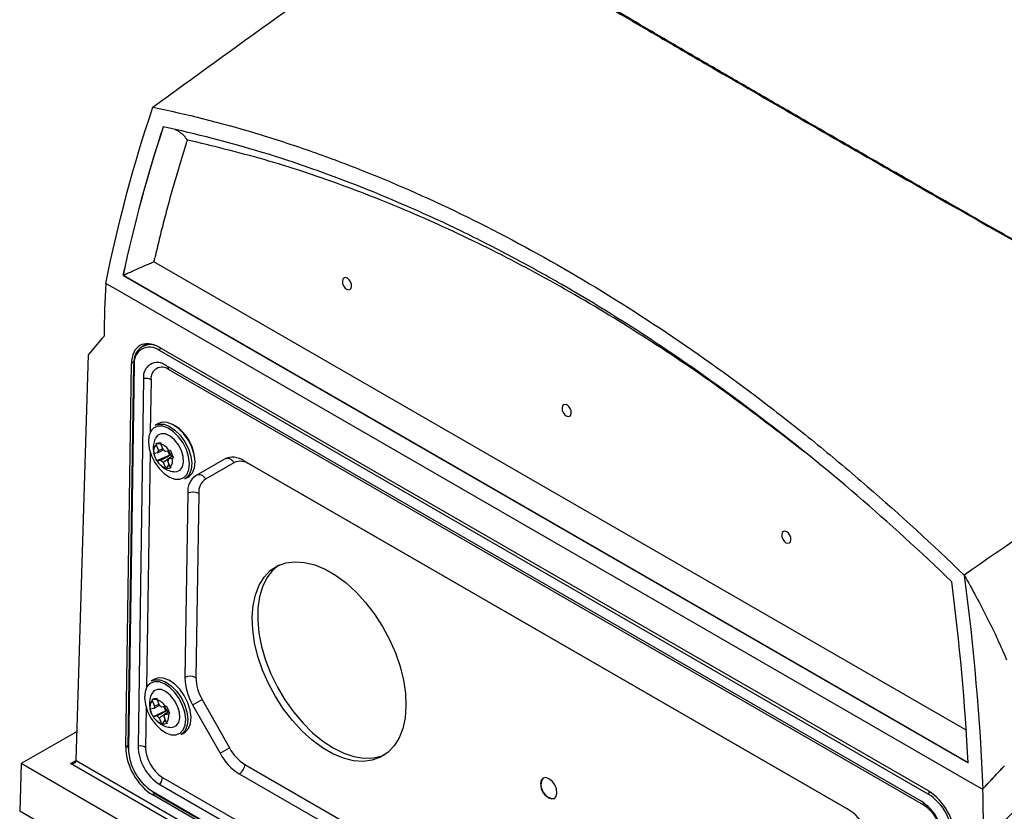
# Model space of a CAD drawing. Header units: millimetres. Extents: x -3.03 to 0.78, y -0.23 to 0.59.
# Tile 78 of 165: x 0.47 to 0.6, y -0.12 to -0.02. Entities that reach past the tile are written whole.
import ezdxf

# ---------------------------------------------------------------- set-up
doc = ezdxf.new("R2010")
doc.units = ezdxf.units.MM

msp = doc.modelspace()

# ---------------------------------------------------------------- linework, layer by layer
at = {"color": 7, "linetype": 'Continuous', "lineweight": 25}
for p, q in [((0.594491, -0.107179), (0.489836, -0.046763)), ((0.485882, -0.048514), (0.485851, -0.048529)), ((0.485851, -0.048529), (0.594646, -0.111335)), ((0.594676, -0.11132), (0.485882, -0.048514)), ((0.483633, -0.04956), (0.48466, -0.050153)), ((0.483638, -0.049514), (0.483643, -0.049517)), ((0.48466, -0.050153), (0.595516, -0.114149)), ((0.483163, -0.056635), (0.4814, -0.058724)), ((0.483163, -0.056635), (0.483409, -0.056344)), ((0.488907, -0.057332), (0.488301, -0.057687)), ((0.589521, -0.115358), (0.490526, -0.05821)), ((0.589527, -0.114958), (0.490532, -0.05781)), ((0.479818, -0.111034), (0.4814, -0.058724)), ((0.486194, -0.109307), (0.486935, -0.059887)), ((0.487214, -0.059978), (0.486473, -0.10939)), ((0.487287, -0.06008), (0.486547, -0.109492)), ((0.58862, -0.116281), (0.491384, -0.060148)), ((0.588963, -0.116797), (0.491727, -0.060664)), ((0.4885, -0.061813), (0.48779, -0.109177)), ((0.490404, -0.067605), (0.48998, -0.067841)), ((0.4901, -0.070351), (0.490401, -0.071088)), ((0.490114, -0.070176), (0.490721, -0.070217)), ((0.490401, -0.071088), (0.490965, -0.070847)), ((0.49102, -0.070982), (0.490719, -0.070244)), ((0.490332, -0.0714), (0.489847, -0.071483)), ((0.490211, -0.0724), (0.491815, -0.07169)), ((0.491049, -0.071018), (0.490332, -0.0714)), ((0.491804, -0.071146), (0.491319, -0.071229)), ((0.491607, -0.07118), (0.491815, -0.07169)), ((0.492194, -0.071882), (0.491703, -0.07217)), ((0.491703, -0.07217), (0.492188, -0.072087)), ((0.491999, -0.071659), (0.491815, -0.07169)), ((0.498907, -0.072187), (0.495259, -0.074293)), ((0.490231, -0.072424), (0.490716, -0.07234)), ((0.491014, -0.072588), (0.491315, -0.073326)), ((0.491441, -0.073423), (0.491787, -0.072859)), ((0.491934, -0.073219), (0.491633, -0.072482)), ((0.500105, -0.072664), (0.496457, -0.07477)), ((0.579081, -0.117254), (0.501425, -0.072424)), ((0.493825, -0.074742), (0.494249, -0.074506)), ((0.49418, -0.076607), (0.493824, -0.100343)), ((0.495594, -0.076621), (0.495238, -0.100358)), ((0.489911, -0.100546), (0.489487, -0.100783)), ((0.489607, -0.103292), (0.489908, -0.10403)), ((0.489621, -0.103117), (0.490228, -0.103159)), ((0.489908, -0.10403), (0.49047, -0.103789)), ((0.490527, -0.103923), (0.490226, -0.103186)), ((0.494816, -0.103853), (0.498339, -0.110099)), ((0.496031, -0.103165), (0.499555, -0.109411)), ((0.489838, -0.104341), (0.489353, -0.104425)), ((0.489717, -0.105342), (0.491321, -0.104632)), ((0.490556, -0.10396), (0.489838, -0.104341)), ((0.49131, -0.104088), (0.490825, -0.104171)), ((0.491113, -0.104121), (0.491321, -0.104632)), ((0.491701, -0.104823), (0.491209, -0.105112)), ((0.491209, -0.105112), (0.491694, -0.105028)), ((0.491505, -0.1046), (0.491321, -0.104632)), ((0.489737, -0.105365), (0.490222, -0.105282)), ((0.49052, -0.10553), (0.490822, -0.106267)), ((0.490947, -0.106365), (0.491293, -0.1058)), ((0.491441, -0.106161), (0.491139, -0.105423)), ((0.479932, -0.107279), (0.472734, -0.111435)), ((0.493332, -0.107684), (0.493756, -0.107447)), ((0.472734, -0.111435), (0.472549, -0.117559)), ((0.598476, -0.184024), (0.472734, -0.111435)), ((0.598476, -0.180342), (0.479111, -0.111435)), ((0.479818, -0.111034), (0.598476, -0.179533)), ((0.50154, -0.111531), (0.579197, -0.156361)), ((0.500821, -0.112748), (0.578477, -0.157578)), ((0.490939, -0.113205), (0.588176, -0.169338)), ((0.489674, -0.115037), (0.588669, -0.172186)), ((0.489726, -0.115155), (0.588721, -0.172304)), ((0.490575, -0.114115), (0.587811, -0.170248)), ((0.595516, -0.114149), (0.596542, -0.114741)), ((0.596543, -0.114693), (0.59655, -0.114697)), ((0.588663, -0.172615), (0.489668, -0.115466)), ((0.598476, -0.190255), (0.472549, -0.117559))]:
    msp.add_line(p, q, dxfattribs=at)
at = {"color": 9, "linetype": 'Continuous', "lineweight": 25}
for p, q in [((0.487292, -0.059681), (0.486935, -0.059887)), ((0.489466, -0.061969), (0.489365, -0.068702)), ((0.489327, -0.07125), (0.488871, -0.101644)), ((0.50212, -0.072853), (0.50212, -0.072825)), ((0.579495, -0.117521), (0.50212, -0.072853)), ((0.488833, -0.104191), (0.488756, -0.109334)), ((0.486477, -0.109144), (0.486194, -0.109307)), ((0.479111, -0.111435), (0.479819, -0.111026)), ((0.489966, -0.115294), (0.489668, -0.115466))]:
    msp.add_line(p, q, dxfattribs=at)
at = {"color": 7, "linetype": 'Continuous', "lineweight": 25, "flags": 128}
for points in [[(0.514732, -0.048897), (0.514502, -0.048821), (0.5143, -0.048864), (0.514155, -0.04902), (0.514091, -0.049265), (0.514116, -0.049562), (0.514227, -0.049866), (0.514407, -0.05013), (0.514629, -0.050314), (0.514859, -0.05039), (0.515061, -0.050347), (0.515206, -0.050191), (0.515271, -0.049946), (0.515245, -0.049649), (0.515134, -0.049346), (0.514954, -0.049082), (0.514732, -0.048897)], [(0.543016, -0.065226), (0.542787, -0.065149), (0.542584, -0.065192), (0.54244, -0.065348), (0.542375, -0.065593), (0.5424, -0.06589), (0.542511, -0.066194), (0.542692, -0.066458), (0.542913, -0.066642), (0.543143, -0.066719), (0.543346, -0.066676), (0.54349, -0.06652), (0.543555, -0.066274), (0.54353, -0.065977), (0.543418, -0.065674), (0.543238, -0.06541), (0.543016, -0.065226)], [(0.489547, -0.068424), (0.489423, -0.068598), (0.489179, -0.069223), (0.489111, -0.069994), (0.489223, -0.070859), (0.489508, -0.071759), (0.489947, -0.072632), (0.490509, -0.073419), (0.491157, -0.074067), (0.491846, -0.07453), (0.492502, -0.074773)], [(0.48998, -0.067841), (0.490429, -0.067684), (0.491094, -0.067701), (0.491813, -0.067963), (0.492539, -0.068451), (0.493221, -0.069134), (0.493814, -0.069963), (0.494276, -0.070883)], [(0.494249, -0.074506), (0.494364, -0.074434), (0.49479, -0.073975), (0.495047, -0.073317), (0.495119, -0.072505), (0.495001, -0.071594), (0.4947, -0.070646), (0.494238, -0.069726), (0.493646, -0.068897), (0.492963, -0.068215), (0.492238, -0.067726), (0.491518, -0.067465), (0.490853, -0.067448), (0.490404, -0.067605)], [(0.492417, -0.073819), (0.492759, -0.073813), (0.493207, -0.073608), (0.493513, -0.073184), (0.493648, -0.072582), (0.493598, -0.071862), (0.493369, -0.071093), (0.492982, -0.070352), (0.492475, -0.06971), (0.491899, -0.069231), (0.491309, -0.068961), (0.490763, -0.068927), (0.490316, -0.069132), (0.490026, -0.06952)], [(0.494276, -0.070883), (0.494576, -0.07183), (0.494695, -0.072741), (0.494623, -0.073553), (0.494365, -0.074211), (0.49394, -0.07467), (0.493825, -0.074742)], [(0.571301, -0.081554), (0.571071, -0.081477), (0.570868, -0.08152), (0.570724, -0.081676), (0.570659, -0.081922), (0.570684, -0.082219), (0.570796, -0.082522), (0.570976, -0.082786), (0.571198, -0.08297), (0.571427, -0.083047), (0.57163, -0.083004), (0.571775, -0.082848), (0.571839, -0.082603), (0.571814, -0.082306), (0.571703, -0.082002), (0.571522, -0.081738), (0.571301, -0.081554)], [(0.522273, -0.103994), (0.522158, -0.105511), (0.52186, -0.106893), (0.521385, -0.108114), (0.520742, -0.109152), (0.519944, -0.109988), (0.519005, -0.110606), (0.517942, -0.110994), (0.516775, -0.111145), (0.515526, -0.111057), (0.514219, -0.11073), (0.512877, -0.110172), (0.511526, -0.109392), (0.510191, -0.108405), (0.508896, -0.107229), (0.507666, -0.105887), (0.506524, -0.104403), (0.505491, -0.102804), (0.504586, -0.101122), (0.503826, -0.099387), (0.503225, -0.097631), (0.502795, -0.095887), (0.502543, -0.094187), (0.502474, -0.092564), (0.50259, -0.091047), (0.502888, -0.089665), (0.503363, -0.088444), (0.504005, -0.087405), (0.504804, -0.08657), (0.505743, -0.085952), (0.506806, -0.085564), (0.507973, -0.085413), (0.509222, -0.085501), (0.510529, -0.085828), (0.511871, -0.086386), (0.513222, -0.087166), (0.514557, -0.088153), (0.515852, -0.089329), (0.517082, -0.090671), (0.518224, -0.092155), (0.519257, -0.093753), (0.520162, -0.095436), (0.520922, -0.097171), (0.521523, -0.098927), (0.521953, -0.100671), (0.522205, -0.102371), (0.522273, -0.103994)], [(0.505922, -0.085867), (0.505093, -0.086567), (0.504371, -0.087507), (0.503811, -0.088639), (0.503424, -0.089944), (0.503216, -0.091397), (0.503193, -0.09297), (0.503353, -0.094635), (0.503695, -0.096361), (0.504212, -0.098115), (0.504894, -0.099865), (0.505728, -0.101578), (0.506699, -0.103222), (0.50779, -0.104767), (0.508978, -0.106183), (0.510244, -0.107445), (0.511562, -0.108529), (0.512908, -0.109415), (0.514258, -0.110085), (0.515585, -0.110529), (0.516866, -0.110737), (0.518077, -0.110705), (0.519194, -0.110435), (0.519533, -0.110297)], [(0.489053, -0.101365), (0.48893, -0.10154), (0.488685, -0.102165), (0.488617, -0.102936), (0.488729, -0.103801), (0.489015, -0.1047), (0.489453, -0.105573), (0.490016, -0.106361), (0.490664, -0.107008), (0.491353, -0.107472), (0.492008, -0.107715)], [(0.489487, -0.100783), (0.489936, -0.100626), (0.4906, -0.100643), (0.49132, -0.100904), (0.492045, -0.101393), (0.492728, -0.102075), (0.49332, -0.102904), (0.493782, -0.103824)], [(0.493756, -0.107447), (0.493871, -0.107376), (0.494296, -0.106917), (0.494553, -0.106259), (0.494625, -0.105446), (0.494507, -0.104536), (0.494207, -0.103588), (0.493744, -0.102668), (0.493152, -0.101839), (0.49247, -0.101157), (0.491744, -0.100668), (0.491024, -0.100406), (0.49036, -0.100389), (0.489911, -0.100546)], [(0.491923, -0.106761), (0.492266, -0.106755), (0.492713, -0.10655), (0.49302, -0.106126), (0.493154, -0.105524), (0.493105, -0.104803), (0.492875, -0.104035), (0.492488, -0.103294), (0.491981, -0.102652), (0.491405, -0.102173), (0.490815, -0.101903), (0.49027, -0.101869), (0.489822, -0.102074), (0.489532, -0.102462)], [(0.493782, -0.103824), (0.494083, -0.104772), (0.494201, -0.105683), (0.494129, -0.106495), (0.493872, -0.107153), (0.493447, -0.107612), (0.493332, -0.107684)], [(0.541719, -0.115219), (0.541645, -0.1147), (0.541421, -0.114167), (0.541081, -0.1137), (0.540677, -0.113372), (0.540269, -0.113232), (0.539921, -0.113301), (0.539685, -0.113569), (0.539598, -0.113995), (0.539671, -0.114514), (0.539895, -0.115048), (0.540235, -0.115514), (0.54064, -0.115842), (0.541047, -0.115983), (0.541395, -0.115914), (0.541631, -0.115646), (0.541719, -0.115219)]]:
    msp.add_lwpolyline(points, dxfattribs=at)
at = {"color": 9, "linetype": 'Continuous', "lineweight": 25, "flags": 128}
for points in [[(0.494014, -0.070982), (0.493576, -0.070109), (0.493013, -0.069322), (0.492365, -0.068674), (0.491676, -0.06821), (0.490993, -0.067962), (0.490362, -0.067945), (0.489827, -0.068163), (0.489547, -0.068424)], [(0.492502, -0.074773), (0.492529, -0.074779), (0.49316, -0.074795), (0.493696, -0.074578), (0.494099, -0.074142), (0.494344, -0.073518), (0.494412, -0.072747), (0.4943, -0.071882), (0.494014, -0.070982)], [(0.493521, -0.103924), (0.493082, -0.10305), (0.49252, -0.102263), (0.491872, -0.101616), (0.491183, -0.101152), (0.4905, -0.100903), (0.489869, -0.100887), (0.489333, -0.101104), (0.489053, -0.101365)], [(0.492008, -0.107715), (0.492036, -0.107721), (0.492667, -0.107737), (0.493202, -0.10752), (0.493606, -0.107084), (0.49385, -0.106459), (0.493918, -0.105688), (0.493806, -0.104823), (0.493521, -0.103924)]]:
    msp.add_lwpolyline(points, dxfattribs=at)
at = {"color": 7, "linetype": 'Continuous', "lineweight": 25}
for centre, radius, start, end in [((0.489385, -0.059572), 0.0021233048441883, 51.628666, 188.366954), ((0.489277, -0.059787), 0.0020116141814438, 51.628666, 188.366954), ((0.490911, -0.058232), 0.0003851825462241, 122.652262, 176.770346), ((0.487334, -0.059991), 0.0001205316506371, 114.332762, 173.687069), ((0.490272, -0.061552), 0.0017912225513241, 51.628666, 188.366954), ((0.490855, -0.061765), 0.0014042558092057, 51.628666, 188.366954), ((0.488745, -0.06336), 0.0015658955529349, 62.586342, 98.998362), ((0.489545, -0.072605), 0.0055747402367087, 0.776846, 57.470247), ((0.490955, -0.071137), 0.0011616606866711, 137.4079, 197.336563), ((0.490056, -0.072145), 0.0020128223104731, 29.747231, 70.765305), ((0.490428, -0.071997), 0.0011756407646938, 40.7618, 59.750736), ((0.490991, -0.071384), 0.0006598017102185, 153.378434, 181.366029), ((0.491043, -0.072186), 0.0006598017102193, 333.378434, 1.366029), ((0.493, -0.07068), 0.0014001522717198, 200.331842, 224.37338), ((0.491079, -0.072433), 0.0011616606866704, 317.4079, 17.336563), ((0.492738, -0.070931), 0.0010375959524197, 224.565204, 235.947332), ((0.499961, -0.074482), 0.0025258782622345, 54.575566, 114.663042), ((0.499261, -0.073042), 0.0009255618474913, 24.124234, 112.45653), ((0.491978, -0.071425), 0.0020128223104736, 209.747231, 250.765305), ((0.491606, -0.071573), 0.0011756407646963, 220.7618, 239.750736), ((0.500949, -0.0745), 0.0020207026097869, 54.575566, 114.663042), ((0.496762, -0.076402), 0.002590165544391, 125.467754, 184.524242), ((0.495612, -0.075148), 0.0009255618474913, 24.124234, 112.45653), ((0.497659, -0.076457), 0.0020721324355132, 125.467754, 184.524242), ((0.494873, -0.078005), 0.0015608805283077, 62.483357, 116.356852), ((0.500986, -0.100214), 0.007163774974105, 181.035919, 210.528608), ((0.494517, -0.101742), 0.0015608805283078, 62.483357, 116.356852), ((0.500968, -0.100254), 0.0057310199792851, 181.035919, 210.528608), ((0.490462, -0.104079), 0.00116166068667, 137.4079, 197.336563), ((0.489562, -0.105086), 0.0020128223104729, 29.747231, 70.765305), ((0.489934, -0.104939), 0.0011756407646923, 40.7618, 59.750736), ((0.441482, -0.008132), 0.1095760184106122, 299.126069, 299.856385), ((0.490498, -0.104325), 0.000659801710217, 153.378434, 181.366029), ((0.490549, -0.105128), 0.0006598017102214, 333.378434, 1.366029), ((0.492506, -0.103621), 0.0014001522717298, 200.331842, 224.37338), ((0.490585, -0.105374), 0.0011616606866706, 317.4079, 17.336563), ((0.492244, -0.103872), 0.0010375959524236, 224.565204, 235.947332), ((0.491485, -0.104367), 0.0020128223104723, 209.747231, 250.765305), ((0.491113, -0.104514), 0.0011756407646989, 220.7618, 239.750736), ((0.49336, -0.109304), 0.0068160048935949, 181.583469, 237.266909), ((0.493857, -0.109009), 0.0060692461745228, 181.583469, 237.266909), ((0.488035, -0.110724), 0.001565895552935, 62.586342, 98.998362), ((0.493512, -0.109202), 0.0047580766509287, 181.583469, 237.266909), ((0.504564, -0.106754), 0.0070669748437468, 208.249201, 238.015049), ((0.445005, -0.014379), 0.1095760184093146, 299.126069, 299.856385), ((0.504535, -0.106735), 0.0056535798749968, 208.249201, 238.015049), ((0.500006, -0.111446), 0.0015363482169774, 302.022276, 356.822881), ((0.489394, -0.113114), 0.0015482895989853, 319.735614, 356.647911), ((0.541298, -0.114251), 0.0016602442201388, 144.535835, 273.711257), ((0.585338, -0.121387), 0.0060692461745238, 1.583469, 57.266909), ((0.585835, -0.121092), 0.0068160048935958, 1.583469, 57.266909), ((0.575338, -0.123248), 0.0070669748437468, 28.249201, 58.015049), ((0.58639, -0.1208), 0.0047580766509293, 1.583469, 57.266909)]:
    msp.add_arc(centre, radius, start, end, dxfattribs=at)
at = {"color": 9, "linetype": 'Continuous', "lineweight": 25}
for centre, radius, start, end in [((0.487336, -0.059968), 0.000122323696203, 184.687322, 246.542918), ((0.491136, -0.060621), 0.0005925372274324, 355.794018, 34.214462), ((0.486595, -0.10938), 0.0001223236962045, 184.687322, 246.542918), ((0.489799, -0.115053), 0.0001255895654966, 172.804366, 234.550255), ((0.589907, -0.115381), 0.0003864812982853, 123.563464, 176.715148), ((0.588328, -0.116763), 0.0006356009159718, 356.896685, 30.149108)]:
    msp.add_arc(centre, radius, start, end, dxfattribs=at)
at = {"color": 7, "linetype": 'Continuous', "lineweight": 25}
for centre, major_axis, ratio, start_param, end_param in [((0.49047, -0.061928), (-0.002433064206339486, 0.004368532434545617), 0.587367, 5.506906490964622, 7.077702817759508), ((0.48973, -0.111348), (-0.002433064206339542, 0.00436853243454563), 0.587367, 0.7945175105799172, 2.365313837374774), ((0.479111, -0.111026), (0.0007071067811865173, 0), 0.577382, 4.712388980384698, 6.265732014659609), ((0.589465, -0.119077), (-0.002433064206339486, 0.004368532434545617), 0.587367, 3.936110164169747, 5.506906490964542)]:
    msp.add_ellipse(centre, major_axis=major_axis, ratio=ratio, start_param=start_param, end_param=end_param, dxfattribs=at)
for points, knots in [([(0.6736893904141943, -0.0316410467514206), (0.6581686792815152, -0.0224361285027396), (0.6426477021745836, -0.0132669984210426), (0.6116107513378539, 0.0046502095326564), (0.5960961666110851, 0.0133975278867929), (0.5805829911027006, 0.0221081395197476)], [0, 0, 0, 0, 0.5, 0.5, 1, 1, 1, 1]), ([(0.4896954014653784, -0.0268624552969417), (0.4950124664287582, -0.0229770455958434), (0.500305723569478, -0.0191396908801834), (0.5108463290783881, -0.0115636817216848), (0.5160931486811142, -0.0078244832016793), (0.5213252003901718, -0.0041374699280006)], [0, 0, 0, 0, 0.5, 0.5, 1, 1, 1, 1]), ([(0.5335621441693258, -0.0051686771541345), (0.5388995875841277, -0.0083740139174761), (0.5447329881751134, -0.0118372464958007), (0.5526959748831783, -0.0165153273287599), (0.5543222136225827, -0.0174684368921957), (0.5576436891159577, -0.0194105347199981), (0.55934038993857, -0.0204003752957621), (0.5645268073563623, -0.0234193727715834), (0.5680963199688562, -0.0254884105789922), (0.5791431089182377, -0.0318659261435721), (0.586863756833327, -0.0362900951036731), (0.5989510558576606, -0.0431711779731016), (0.6030649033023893, -0.0455058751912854), (0.6083118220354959, -0.0484748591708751), (0.6093671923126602, -0.0490716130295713), (0.6114825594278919, -0.0502668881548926), (0.6125429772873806, -0.0508656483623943), (0.615732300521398, -0.0526652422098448), (0.6178692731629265, -0.0538693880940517), (0.6200166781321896, -0.0550778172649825)], [0, 0, 0, 0, 0.2500000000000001, 0.2500000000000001, 0.3125000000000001, 0.3125000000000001, 0.3750000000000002, 0.3750000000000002, 0.5000000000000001, 0.5000000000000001, 0.75, 0.75, 0.8749999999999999, 0.8749999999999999, 0.90625, 0.90625, 0.9375, 0.9375, 1, 1, 1, 1]), ([(0.6203769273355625, -0.0551906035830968), (0.6199657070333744, -0.0549590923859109), (0.619143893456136, -0.0544964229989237), (0.6179158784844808, -0.0538046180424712), (0.6166925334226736, -0.0531151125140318), (0.6154741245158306, -0.0524280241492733), (0.6142605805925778, -0.0517433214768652), (0.6130519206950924, -0.0510610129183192), (0.6118481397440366, -0.0503810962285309), (0.6106492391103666, -0.0497035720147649), (0.6094552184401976, -0.0490284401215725), (0.6082660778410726, -0.0483557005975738), (0.6070818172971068, -0.0476853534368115), (0.6059024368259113, -0.0470173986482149), (0.6047279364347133, -0.046351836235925), (0.6035583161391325, -0.0456886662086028), (0.6023935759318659, -0.0450278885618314), (0.6012337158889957, -0.0443695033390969), (0.60007873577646, -0.0437135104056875), (0.5989286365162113, -0.0430599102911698), (0.5977834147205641, -0.0424087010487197), (0.5949619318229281, -0.0408033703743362), (0.5905201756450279, -0.0382712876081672), (0.5845638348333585, -0.0348642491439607), (0.5787643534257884, -0.0315350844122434), (0.573139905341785, -0.0282942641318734), (0.5676927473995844, -0.0251432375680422), (0.5624255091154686, -0.0220836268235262), (0.5573247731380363, -0.0191076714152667), (0.5534865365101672, -0.0168578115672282), (0.5508008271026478, -0.0152783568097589), (0.5491952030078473, -0.0143324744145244), (0.54760959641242, -0.0133967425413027), (0.5460439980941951, -0.0124711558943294), (0.5444984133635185, -0.0115557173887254), (0.5429728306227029, -0.0106504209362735), (0.5414672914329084, -0.0097552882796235), (0.5399816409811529, -0.0088702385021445), (0.5385164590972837, -0.0079955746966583), (0.5370695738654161, -0.0071301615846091), (0.5361239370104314, -0.0065630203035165), (0.5356504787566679, -0.0062790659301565)], [0, 0, 0, 0, 0.012242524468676, 0.0244663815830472, 0.0366721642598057, 0.0488604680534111, 0.0610318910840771, 0.0731870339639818, 0.0853264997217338, 0.0974508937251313, 0.1095608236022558, 0.1216568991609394, 0.1337397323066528, 0.1458099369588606, 0.1578681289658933, 0.1699149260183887, 0.1819509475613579, 0.1939768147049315, 0.205993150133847, 0.2180005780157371, 0.2299997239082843, 0.241991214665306, 0.3070125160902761, 0.3717963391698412, 0.4364455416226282, 0.5010636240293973, 0.5651345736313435, 0.6292378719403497, 0.6934743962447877, 0.7579443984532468, 0.7797585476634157, 0.8015997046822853, 0.8234716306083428, 0.845378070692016, 0.8673227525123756, 0.8893093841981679, 0.9113416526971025, 0.9334232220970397, 0.9555577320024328, 0.9777487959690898, 0.9999999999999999, 0.9999999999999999, 0.9999999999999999, 0.9999999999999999]), ([(0.4896954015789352, -0.026862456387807), (0.4940257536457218, -0.0277496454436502), (0.4983928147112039, -0.0288527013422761), (0.5038979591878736, -0.03050389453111), (0.5050018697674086, -0.0308479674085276), (0.5072090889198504, -0.0315618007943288), (0.5083128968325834, -0.0319316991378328), (0.5116249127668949, -0.0330801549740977), (0.5138337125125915, -0.033897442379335), (0.5248816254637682, -0.0382400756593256), (0.5337324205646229, -0.0425300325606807), (0.5470275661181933, -0.0502054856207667), (0.5514301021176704, -0.0529530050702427), (0.560174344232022, -0.0588190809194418), (0.5645165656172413, -0.0619381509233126), (0.5709849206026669, -0.066896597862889), (0.5731335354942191, -0.0685960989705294), (0.5763450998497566, -0.0712160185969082), (0.5774139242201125, -0.0721012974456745), (0.5795418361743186, -0.0738904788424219), (0.5806016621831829, -0.0747949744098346), (0.5858802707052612, -0.0793666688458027), (0.5900375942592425, -0.0831812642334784), (0.5941300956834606, -0.0871513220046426)], [0, 0, 0, 0, 0.1250000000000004, 0.1250000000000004, 0.1562500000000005, 0.1562500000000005, 0.1875000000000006, 0.1875000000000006, 0.2500000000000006, 0.2500000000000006, 0.5000000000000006, 0.5000000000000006, 0.6250000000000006, 0.6250000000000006, 0.7500000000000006, 0.7500000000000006, 0.8125000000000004, 0.8125000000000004, 0.8437500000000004, 0.8437500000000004, 0.8750000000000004, 0.8750000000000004, 1, 1, 1, 1]), ([(0.5925495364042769, -0.0879974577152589), (0.5845117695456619, -0.0802646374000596), (0.5762863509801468, -0.0731925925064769), (0.5636679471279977, -0.0635714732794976), (0.559430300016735, -0.0605417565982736), (0.5509157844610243, -0.054851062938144), (0.5466352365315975, -0.0521871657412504), (0.5401792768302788, -0.0484650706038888), (0.538020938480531, -0.0472696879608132), (0.5337150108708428, -0.0449825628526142), (0.5315646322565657, -0.0438891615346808), (0.5251211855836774, -0.0407581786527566), (0.5208358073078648, -0.0388698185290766), (0.5080099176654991, -0.0337916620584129), (0.4994996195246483, -0.0311881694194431), (0.4910309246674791, -0.0293920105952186)], [0, 0, 0, 0, 0.25, 0.25, 0.375, 0.375, 0.5, 0.5, 0.5625, 0.5625, 0.625, 0.625, 0.75, 0.75, 1, 1, 1, 1]), ([(0.4941319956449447, -0.0310912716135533), (0.4940365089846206, -0.0309562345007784), (0.4936556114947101, -0.0304175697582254), (0.4930569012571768, -0.029987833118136), (0.4925899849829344, -0.0297787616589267), (0.4925328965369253, -0.0297531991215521)], [0, 0, 0, 0, 0.2269952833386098, 0.9054870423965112, 1, 1, 1, 1]), ([(0.4941319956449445, -0.0310912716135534), (0.4940106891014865, -0.0314686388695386), (0.4937681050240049, -0.0322232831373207), (0.4934127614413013, -0.0333627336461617), (0.4930637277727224, -0.0345074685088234), (0.4927216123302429, -0.0356580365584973), (0.4923862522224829, -0.0368142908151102), (0.4920576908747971, -0.0379762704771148), (0.4917359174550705, -0.0391439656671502), (0.4914209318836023, -0.0403173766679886), (0.491112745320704, -0.0414965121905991), (0.4908113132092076, -0.0426813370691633), (0.4905168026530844, -0.0438719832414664), (0.4902285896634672, -0.0450679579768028), (0.49004222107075, -0.0458699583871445), (0.4899490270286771, -0.0462710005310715)], [0, 0, 0, 0, 0.0769645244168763, 0.1539106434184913, 0.2308414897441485, 0.3077601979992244, 0.3846699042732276, 0.4615737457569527, 0.5384748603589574, 0.6153763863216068, 0.6922814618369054, 0.7691932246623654, 0.8461148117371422, 0.9230493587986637, 1, 1, 1, 1]), ([(0.4872535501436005, -0.0478912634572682), (0.4877308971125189, -0.0476776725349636), (0.4881989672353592, -0.0474703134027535), (0.4888571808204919, -0.047181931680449), (0.48907017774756, -0.0470891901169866), (0.4893752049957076, -0.0469576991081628), (0.4894744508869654, -0.0469151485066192), (0.489665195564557, -0.0468340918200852), (0.4897577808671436, -0.0467951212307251), (0.4898363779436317, -0.0467627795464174)], [0, 0, 0, 0, 0.4999999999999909, 0.4999999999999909, 0.749999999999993, 0.749999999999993, 0.8749999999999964, 0.8749999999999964, 1, 1, 1, 1]), ([(0.4858828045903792, -0.0485145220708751), (0.4858984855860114, -0.0485070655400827), (0.485931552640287, -0.0484913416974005), (0.4859894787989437, -0.0484639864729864), (0.4860560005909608, -0.0484329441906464), (0.4861315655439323, -0.048398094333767), (0.4862156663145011, -0.0483596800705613), (0.4863079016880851, -0.0483178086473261), (0.4864551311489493, -0.0482509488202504), (0.4866703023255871, -0.0481531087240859), (0.4869002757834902, -0.0480497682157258), (0.4870994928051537, -0.0479601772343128), (0.4872007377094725, -0.0479148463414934), (0.4872535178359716, -0.0478912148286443)], [0, 0, 0, 0, 0.0409438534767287, 0.0863397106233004, 0.136664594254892, 0.1921880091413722, 0.253007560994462, 0.3190801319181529, 0.3902491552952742, 0.5678805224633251, 0.7787073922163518, 0.8846376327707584, 1, 1, 1, 1]), ([(0.627289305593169, -0.0653092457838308), (0.6217055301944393, -0.0687930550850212), (0.6161433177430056, -0.0723497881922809), (0.6050855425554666, -0.079627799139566), (0.5995893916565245, -0.0833479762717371), (0.5941300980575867, -0.0871513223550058)], [0, 0, 0, 0, 0.5, 0.5, 1, 1, 1, 1]), ([(0.4900333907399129, -0.0695361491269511), (0.4900094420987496, -0.0695772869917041), (0.4898725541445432, -0.0698124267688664), (0.489769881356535, -0.0703019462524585), (0.4897189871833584, -0.0709184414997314), (0.4898021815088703, -0.0713019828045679), (0.4898388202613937, -0.0714708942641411)], [0, 0, 0, 0, 0.0717786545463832, 0.4102793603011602, 0.7402872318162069, 1, 1, 1, 1]), ([(0.4898388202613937, -0.0714708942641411), (0.4898460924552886, -0.0715205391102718), (0.4898696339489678, -0.0716812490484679), (0.4899315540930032, -0.0718321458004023), (0.4899743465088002, -0.0719364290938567)], [0, 0, 0, 0, 0.3089096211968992, 1, 1, 1, 1]), ([(0.4906714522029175, -0.0729467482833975), (0.4907278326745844, -0.0730117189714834), (0.4909460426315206, -0.0732631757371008), (0.4914559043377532, -0.0735518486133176), (0.491993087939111, -0.0737763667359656), (0.4923198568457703, -0.0737922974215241), (0.4924012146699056, -0.0737962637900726)], [0, 0, 0, 0, 0.1303011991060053, 0.504306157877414, 0.8765838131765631, 1, 1, 1, 1]), ([(0.5941300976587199, -0.0871513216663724), (0.5946686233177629, -0.088081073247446), (0.5951867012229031, -0.0890066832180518), (0.5961828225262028, -0.0908492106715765), (0.5966614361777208, -0.0917671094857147), (0.5980307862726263, -0.0944987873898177), (0.5988568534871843, -0.096290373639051), (0.5995955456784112, -0.0980524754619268)], [0, 0, 0, 0, 0.25, 0.25, 0.5, 0.5, 1, 1, 1, 1]), ([(0.4895397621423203, -0.1024777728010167), (0.489515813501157, -0.1025189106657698), (0.4893789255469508, -0.1027540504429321), (0.4892762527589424, -0.1032435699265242), (0.4892253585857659, -0.103860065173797), (0.4893085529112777, -0.1042436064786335), (0.4893451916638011, -0.1044125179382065)], [0, 0, 0, 0, 0.0717786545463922, 0.4102793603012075, 0.7402872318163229, 1, 1, 1, 1]), ([(0.4893451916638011, -0.1044125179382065), (0.4893524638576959, -0.1044621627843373), (0.4893760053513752, -0.1046228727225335), (0.4894379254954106, -0.1047737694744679), (0.4894807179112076, -0.1048780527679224)], [0, 0, 0, 0, 0.3089096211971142, 1, 1, 1, 1]), ([(0.4901778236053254, -0.1058883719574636), (0.4902342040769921, -0.1059533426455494), (0.4904524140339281, -0.1062047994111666), (0.4909622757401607, -0.1064934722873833), (0.4914994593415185, -0.1067179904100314), (0.4918262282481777, -0.1067339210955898), (0.4919075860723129, -0.1067378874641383)], [0, 0, 0, 0, 0.1303011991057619, 0.5043061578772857, 0.8765838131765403, 1, 1, 1, 1]), ([(0.5965432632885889, -0.1146928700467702), (0.5970125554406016, -0.1141897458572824), (0.5974805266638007, -0.1136865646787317), (0.5979483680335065, -0.113184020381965), (0.5981822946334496, -0.1129327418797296), (0.5984161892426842, -0.1126816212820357), (0.5986501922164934, -0.112430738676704), (0.5988618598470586, -0.1122038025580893), (0.5990736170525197, -0.1119770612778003), (0.5992855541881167, -0.1117505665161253)], [0, 0, 0, 0, 0.0021737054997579, 0.0021737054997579, 0.0021737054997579, 0.0032605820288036, 0.0032605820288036, 0.0032605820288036, 0.0042437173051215, 0.0042437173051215, 0.0042437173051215, 0.0042437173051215]), ([(0.5965499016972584, -0.1146967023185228), (0.5970068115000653, -0.1142048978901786), (0.5974608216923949, -0.1137120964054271), (0.5983726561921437, -0.1127300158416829), (0.5988289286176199, -0.1122398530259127), (0.5992855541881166, -0.1117505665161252)], [0, 0, 0, 0, 0.5, 0.5, 1, 1, 1, 1])]:
    msp.add_open_spline(points, degree=3, knots=knots, dxfattribs=at)
for points in [[(0.4836331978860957, -0.0495602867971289), (0.4852379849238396, -0.0416516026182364), (0.4872606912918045, -0.0340782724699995), (0.4896954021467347, -0.0268624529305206)], [(0.4910309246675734, -0.0293920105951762), (0.4890066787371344, -0.0355151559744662), (0.4872772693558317, -0.0419041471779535), (0.4858509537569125, -0.0485291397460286)], [(0.4858823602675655, -0.0485142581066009), (0.4873086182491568, -0.0418896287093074), (0.4890379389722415, -0.0355009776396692), (0.4910620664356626, -0.0293781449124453)], [(0.4898363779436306, -0.0467627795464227), (0.4898737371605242, -0.0465987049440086), (0.4899112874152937, -0.0464347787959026), (0.4899490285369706, -0.0462710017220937)], [(0.4836353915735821, -0.0495521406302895), (0.4835013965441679, -0.0517791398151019), (0.4834257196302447, -0.0540431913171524), (0.4834086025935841, -0.0563444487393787)], [(0.4836376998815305, -0.0495138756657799), (0.4836369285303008, -0.0495266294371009), (0.4836361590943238, -0.0495393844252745), (0.483635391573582, -0.0495521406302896)], [(0.49011435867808, -0.0701755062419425), (0.490108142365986, -0.0702337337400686), (0.4901034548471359, -0.070292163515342), (0.490100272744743, -0.0703507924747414)], [(0.4901143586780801, -0.0701755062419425), (0.4902719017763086, -0.0701373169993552), (0.4904836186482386, -0.070100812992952), (0.4907332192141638, -0.0700688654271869)], [(0.4907191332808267, -0.0702441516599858), (0.4907223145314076, -0.0701855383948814), (0.4907270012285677, -0.0701271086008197), (0.4907332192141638, -0.070068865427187)], [(0.489846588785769, -0.0714831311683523), (0.4898382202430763, -0.0714760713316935), (0.4898315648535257, -0.0714682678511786), (0.4898266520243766, -0.071459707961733)], [(0.4902108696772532, -0.0724004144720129), (0.4900330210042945, -0.0721141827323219), (0.4899014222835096, -0.0717922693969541), (0.4898266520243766, -0.071459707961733)], [(0.4907158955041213, -0.0723402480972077), (0.4911428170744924, -0.0721131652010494), (0.4915703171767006, -0.0718860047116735), (0.4919988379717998, -0.0716587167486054)], [(0.4910141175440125, -0.072588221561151), (0.4913956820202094, -0.0723234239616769), (0.4917767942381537, -0.0720576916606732), (0.4921570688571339, -0.0717902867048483)], [(0.4919631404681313, -0.0710915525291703), (0.4919093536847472, -0.0711102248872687), (0.4918561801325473, -0.0711283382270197), (0.49180361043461, -0.0711459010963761)], [(0.4919631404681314, -0.0710915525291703), (0.492068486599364, -0.0714181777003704), (0.4921999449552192, -0.0717401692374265), (0.492347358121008, -0.0720322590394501)], [(0.4921878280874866, -0.072086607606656), (0.4922403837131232, -0.0720690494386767), (0.4922935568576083, -0.0720509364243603), (0.492347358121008, -0.0720322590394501)], [(0.4902108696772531, -0.0724004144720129), (0.4902157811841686, -0.0724089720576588), (0.4902224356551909, -0.0724167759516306), (0.4902308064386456, -0.0724238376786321)], [(0.4913152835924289, -0.0733255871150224), (0.491356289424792, -0.0733595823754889), (0.4913981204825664, -0.0733920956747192), (0.4914407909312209, -0.0734231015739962)], [(0.4920596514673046, -0.0733164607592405), (0.4918296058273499, -0.0733950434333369), (0.4916177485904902, -0.0734316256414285), (0.4914407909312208, -0.0734231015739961)], [(0.4920596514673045, -0.0733164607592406), (0.4920169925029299, -0.0732854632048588), (0.4919751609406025, -0.0732529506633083), (0.4919341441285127, -0.0732189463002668)], [(0.5941300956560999, -0.0871513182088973), (0.5953635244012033, -0.09648470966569), (0.5961682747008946, -0.1056902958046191), (0.5965419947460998, -0.1147411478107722)], [(0.5946463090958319, -0.1113353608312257), (0.594257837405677, -0.1036627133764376), (0.5935577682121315, -0.0958712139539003), (0.5925495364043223, -0.0879974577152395)], [(0.6156309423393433, -0.1025808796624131), (0.6098123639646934, -0.1081872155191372), (0.604045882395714, -0.1139426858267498), (0.5983398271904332, -0.1198391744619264)], [(0.4896207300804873, -0.1031171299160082), (0.4896145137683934, -0.1031753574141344), (0.4896098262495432, -0.1032337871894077), (0.4896066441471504, -0.1032924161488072)], [(0.4896207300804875, -0.1031171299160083), (0.489778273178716, -0.103078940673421), (0.4899899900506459, -0.1030424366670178), (0.4902395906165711, -0.1030104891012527)], [(0.4902255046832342, -0.1031857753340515), (0.490228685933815, -0.1031271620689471), (0.4902333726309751, -0.1030687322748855), (0.4902395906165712, -0.1030104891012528)], [(0.4893529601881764, -0.1044247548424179), (0.4893445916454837, -0.1044176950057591), (0.4893379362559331, -0.1044098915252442), (0.489333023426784, -0.1044013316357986)], [(0.4897172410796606, -0.1053420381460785), (0.4895393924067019, -0.1050558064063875), (0.489407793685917, -0.1047338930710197), (0.489333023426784, -0.1044013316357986)], [(0.4902222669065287, -0.1052818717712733), (0.4906491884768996, -0.1050547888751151), (0.4910766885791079, -0.1048276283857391), (0.4915052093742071, -0.1046003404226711)], [(0.4905204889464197, -0.1055298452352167), (0.4909020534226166, -0.1052650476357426), (0.4912831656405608, -0.1049993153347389), (0.4916634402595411, -0.104731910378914)], [(0.4914695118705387, -0.104033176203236), (0.4914157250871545, -0.1040518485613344), (0.4913625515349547, -0.1040699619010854), (0.4913099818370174, -0.1040875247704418)], [(0.4914695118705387, -0.104033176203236), (0.4915748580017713, -0.1043598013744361), (0.4917063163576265, -0.1046817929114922), (0.4918537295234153, -0.1049738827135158)], [(0.4916941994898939, -0.1050282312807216), (0.4917467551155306, -0.1050106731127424), (0.4917999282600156, -0.104992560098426), (0.4918537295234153, -0.1049738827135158)], [(0.4897172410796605, -0.1053420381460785), (0.489722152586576, -0.1053505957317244), (0.4897288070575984, -0.1053583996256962), (0.489737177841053, -0.1053654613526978)], [(0.4908216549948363, -0.106267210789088), (0.4908626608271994, -0.1063012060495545), (0.4909044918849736, -0.1063337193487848), (0.4909471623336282, -0.1063647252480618)], [(0.491566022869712, -0.1062580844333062), (0.4913359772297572, -0.1063366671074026), (0.4911241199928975, -0.1063732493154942), (0.4909471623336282, -0.1063647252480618)], [(0.4915660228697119, -0.1062580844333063), (0.4915233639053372, -0.1062270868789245), (0.4914815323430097, -0.106194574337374), (0.4914405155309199, -0.1061605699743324)], [(0.6186100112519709, -0.1061109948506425), (0.6118224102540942, -0.112643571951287), (0.6051067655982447, -0.1193808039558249), (0.5984757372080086, -0.1263100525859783)], [(0.5992855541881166, -0.1117505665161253), (0.5993022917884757, -0.1117326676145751), (0.5993190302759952, -0.1117147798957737), (0.5993357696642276, -0.1116969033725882)], [(0.5965478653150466, -0.1147381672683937), (0.5965463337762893, -0.1147230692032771), (0.5965447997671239, -0.1147079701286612), (0.5965432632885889, -0.1146928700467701)], [(0.5965510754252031, -0.1147384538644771), (0.5965506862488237, -0.1147245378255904), (0.596550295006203, -0.114710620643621), (0.5965499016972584, -0.1146967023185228)], [(0.5965721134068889, -0.1216723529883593), (0.5966236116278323, -0.1193934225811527), (0.5966166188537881, -0.1170821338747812), (0.5965510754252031, -0.1147384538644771)]]:
    msp.add_open_spline(points, degree=3, dxfattribs=at)
at = {"color": 9, "linetype": 'Continuous', "lineweight": 25}
msp.add_open_spline([(0.5736049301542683, -0.0713065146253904), (0.5703730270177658, -0.0688021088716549), (0.563894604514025, -0.063781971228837), (0.5540133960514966, -0.0570506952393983), (0.5440429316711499, -0.0509294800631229), (0.5340210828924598, -0.0455034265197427), (0.5239818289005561, -0.0407749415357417), (0.5139654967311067, -0.036781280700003), (0.5039904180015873, -0.0334632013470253), (0.4974183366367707, -0.0318819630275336), (0.4941319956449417, -0.0310912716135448)], degree=3, knots=[0, 0, 0, 0, 0.1244884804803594, 0.249539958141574, 0.3747119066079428, 0.4998631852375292, 0.6248867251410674, 0.7500730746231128, 0.8750251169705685, 1, 1, 1, 1], dxfattribs=at)

doc.saveas('drawing.dxf')
